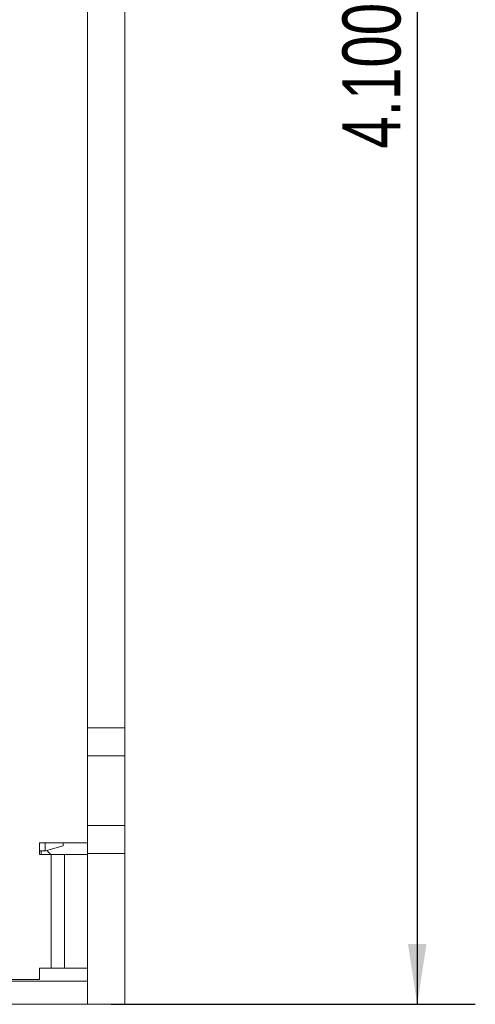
# Model space of a CAD drawing. Header units: inches. Extents: x 0.2 to 16.3, y 0.2 to 11.5.
# Tile 60 of 65: x 14.2 to 15.2, y 6.2 to 8.4. Entities that reach past the tile are written whole.
import ezdxf

# ---------------------------------------------------------------- set-up
doc = ezdxf.new("R2010")
doc.units = ezdxf.units.IN
doc.header["$MEASUREMENT"] = 0
doc.layers.add('FORMAT', color=7, linetype='Continuous')
doc.styles.add('SLDTEXTSTYLE0', font='TXT', dxfattribs={"width": 0.75})
doc.dimstyles.new('SLDDIMSTYLE0', dxfattribs={"dimtxt": 0.125, "dimasz": 0.13, "dimexe": 0, "dimexo": 0.0625, "dimgap": 0.03125, "dimtad": 2, "dimdec": 3, "dimzin": 4, "dimdsep": 46, "dimtxsty": 'Standard', "dimsah": 1, "dimcen": 0.09, "dimadec": 0, "dimazin": 0, "dimtfac": 1, "dimtdec": 3, "dimtofl": 0, "dimtmove": 0, "dimatfit": 3, "dimfxl": 1, "dimtolj": 1, "dimtzin": 12, "dimarcsym": 0})

# ---------------------------------------------------------------- blocks, each defined once
blk = doc.blocks.new('*D13')
at = {"layer": 'FORMAT'}
for p, q in [((14.3183, 10.3412), (15.1632, 10.3412)), ((15.0382, 10.3412), (15.0382, 6.2412)), ((14.379, 6.2412), (15.1632, 6.2412))]:
    blk.add_line(p, q, dxfattribs=at)
for points in [[(15.0382, 10.3412), (15.0182, 10.2112), (15.0582, 10.2112)], [(15.0382, 6.2412), (15.0582, 6.3712), (15.0182, 6.3712)]]:
    blk.add_solid(points, dxfattribs=at)
at = {"layer": 'FORMAT', "insert": (14.8771, 8.0835), "char_height": 0.125, "attachment_point": 1, "rotation": 90, "style": 'SLDTEXTSTYLE0'}
blk.add_mtext('4.100', dxfattribs=at)

msp = doc.modelspace()

# ---------------------------------------------------------------- linework, layer by layer
at = {"color": 7, "linetype": 'Continuous', "lineweight": 15}
for p, q in [((14.3283, 6.8362), (14.3283, 9.8162)), ((14.4083, 6.8362), (14.4083, 9.8162)), ((14.4083, 6.8362), (14.3283, 6.8362)), ((14.3283, 6.7762), (14.3283, 6.8362)), ((14.4083, 6.7762), (14.4083, 6.8362)), ((14.3283, 6.7762), (14.4083, 6.7762)), ((14.3283, 6.6262), (14.3283, 6.7762)), ((14.4083, 6.6262), (14.4083, 6.7762)), ((14.3283, 6.6262), (14.4083, 6.6262)), ((14.3283, 6.5662), (14.3283, 6.6262)), ((14.4083, 6.5662), (14.4083, 6.6262)), ((14.225, 6.5887), (14.3283, 6.5887)), ((14.225, 6.5637), (14.225, 6.5887)), ((14.2367, 6.5715), (14.225, 6.5715)), ((14.2283, 6.5637), (14.2283, 6.5715)), ((14.2367, 6.5719), (14.2367, 6.5887)), ((14.2375, 6.5717), (14.2761, 6.5821)), ((14.2761, 6.5887), (14.2761, 6.5821)), ((14.25, 6.5637), (14.225, 6.5637)), ((14.279, 6.5637), (14.25, 6.5637)), ((14.25, 6.3187), (14.25, 6.5637)), ((14.279, 6.3187), (14.279, 6.5637)), ((14.3283, 6.5637), (14.279, 6.5637)), ((14.3283, 6.5662), (14.4083, 6.5662)), ((14.3283, 6.2412), (14.3283, 6.5662)), ((14.4083, 6.2412), (14.4083, 6.5662)), ((14.225, 6.2947), (14.225, 6.3187)), ((14.225, 6.3187), (14.25, 6.3187)), ((14.25, 6.3187), (14.279, 6.3187)), ((14.279, 6.3187), (14.3283, 6.3187)), ((13.313, 6.2947), (14.225, 6.2947)), ((13.313, 6.2912), (14.3283, 6.2912)), ((13.313, 6.2412), (14.3283, 6.2412)), ((14.4083, 6.2412), (14.3283, 6.2412))]:
    msp.add_line(p, q, dxfattribs=at)
msp.add_open_spline([(14.2491, 6.5637), (14.2403, 6.5725)], degree=1, dxfattribs=at)

# ---------------------------------------------------------------- dimensions: what is measured, and where the dimension line sits
at = {"layer": 'FORMAT'}
dim = msp.add_linear_dim(base=(15.0382, 6.2412), p1=(14.2683, 10.3412), p2=(14.329, 6.2412), angle=90, dimstyle='SLDDIMSTYLE0', dxfattribs=at)
dim.commit()
dim.dimension.update_dxf_attribs({"geometry": '*D13', "text_midpoint": (15.0382, 8.2912), "dimtype": 160})

doc.saveas('drawing.dxf')
